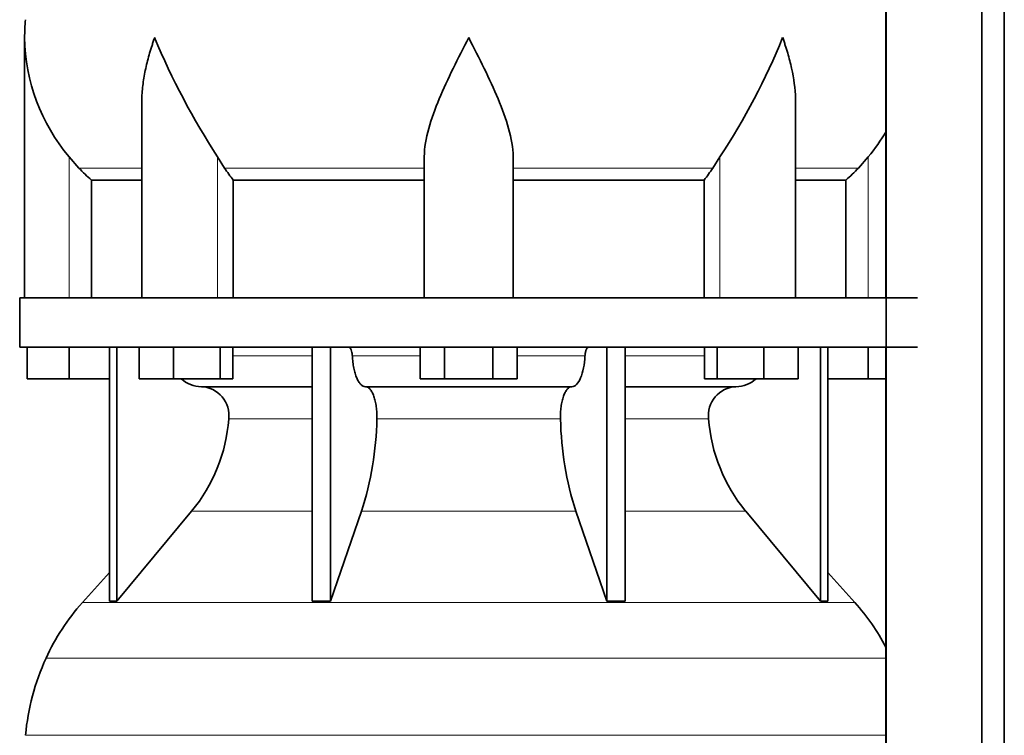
# Model space of a CAD drawing. Header units: millimetres. Extents: x 166 to 762, y -2568 to 1925.
# Tile 11 of 21: x 171 to 371, y -276 to -131. Entities that reach past the tile are written whole.
import ezdxf

# ---------------------------------------------------------------- set-up
doc = ezdxf.new("R2010")
doc.units = ezdxf.units.MM
doc.layers.add('LOW_134-12', color=7, linetype='Continuous')
doc.layers.add('VSI134_DIFFUSORE', color=7, linetype='Continuous')

# ---------------------------------------------------------------- blocks, each defined once
blk = doc.blocks.new('SE')
at = {"layer": 'LOW_134-12', "color": 7, "linetype": 'Continuous', "lineweight": 35}
for p, q in [((346.64, 1427.18), (346.64, -329.32)), ((366.02, -329.32), (366.02, 1427.18)), ((370.57, -329.32), (370.57, 1427.18)), ((346.57, -52.82), (346.57, -187.82)), ((346.57, -197.82), (346.57, -329.32))]:
    blk.add_line(p, q, dxfattribs=at)
at = {"layer": 'VSI134_DIFFUSORE', "color": 7, "linetype": 'Continuous', "lineweight": 35}
for p, q in [((172.01, -135.08), (172.01, -187.82)), ((195.73, -148.46), (195.73, -187.82)), ((328.28, -187.82), (328.28, -148.46)), ((183.02, -161.52), (181.01, -159.22)), ((212.52, -161.52), (211.09, -159.22)), ((253.01, -187.82), (253.01, -159.22)), ((271.01, -187.82), (271.01, -159.22)), ((312.92, -159.22), (311.5, -161.52)), ((343.01, -159.22), (340.99, -161.52)), ((185.53, -163.96), (195.73, -163.96)), ((185.53, -187.82), (185.53, -163.96)), ((214.3, -163.96), (253.01, -163.96)), ((214.3, -187.82), (214.3, -163.96)), ((271.01, -163.96), (309.72, -163.96)), ((309.72, -163.96), (309.72, -187.82)), ((328.28, -163.96), (338.48, -163.96)), ((338.48, -163.96), (338.48, -187.82)), ((353.01, -187.82), (171.01, -187.82)), ((171.01, -187.82), (171.01, -197.82)), ((171.01, -197.82), (353.01, -197.82)), ((172.51, -204.22), (172.51, -197.82)), ((172.51, -204.22), (172.51, -197.82)), ((181.01, -204.22), (181.01, -197.82)), ((189.18, -197.82), (189.18, -249.27)), ((190.71, -197.82), (190.71, -249.27)), ((195.25, -204.22), (195.25, -197.82)), ((202.19, -204.22), (202.19, -197.82)), ((211.67, -204.22), (211.67, -197.82)), ((214.21, -204.22), (214.21, -197.82)), ((230.31, -197.82), (230.31, -249.27)), ((234, -197.82), (234, -249.27)), ((252.19, -204.22), (252.19, -197.82)), ((257.1, -204.22), (257.1, -197.82)), ((266.91, -204.22), (266.91, -197.82)), ((271.82, -204.22), (271.82, -197.82)), ((290.01, -197.82), (290.01, -249.27)), ((293.7, -197.82), (293.7, -249.27)), ((309.8, -204.22), (309.8, -197.82)), ((312.34, -204.22), (312.34, -197.82)), ((321.82, -204.22), (321.82, -197.82)), ((328.76, -204.22), (328.76, -197.82)), ((333.3, -197.82), (333.3, -249.27)), ((334.83, -197.82), (334.83, -249.27)), ((343.01, -204.22), (343.01, -197.82)), ((181.01, -204.22), (172.51, -204.22)), ((189.18, -204.22), (181.01, -204.22)), ((202.19, -204.22), (195.25, -204.22)), ((211.67, -204.22), (202.19, -204.22)), ((214.21, -204.22), (211.67, -204.22)), ((257.1, -204.22), (252.19, -204.22)), ((266.91, -204.22), (257.1, -204.22)), ((271.82, -204.22), (266.91, -204.22)), ((312.34, -204.22), (309.8, -204.22)), ((321.82, -204.22), (312.34, -204.22)), ((328.76, -204.22), (321.82, -204.22)), ((343.01, -204.22), (334.83, -204.22)), ((346.57, -204.22), (343.01, -204.22)), ((207.83, -205.82), (230.31, -205.82)), ((241.1, -205.82), (282.91, -205.82)), ((293.7, -205.82), (316.18, -205.82)), ((190.71, -249.27), (205.86, -231.06)), ((234, -249.27), (240.28, -231.06)), ((283.73, -231.06), (290.01, -249.27)), ((318.15, -231.06), (333.3, -249.27)), ((189.18, -243.5), (183.71, -249.57)), ((340.3, -249.57), (334.83, -243.5)), ((189.18, -249.27), (190.71, -249.27)), ((230.31, -249.27), (234, -249.27)), ((290.01, -249.27), (293.7, -249.27)), ((333.3, -249.27), (334.83, -249.27))]:
    blk.add_line(p, q, dxfattribs=at)
at = {"layer": 'VSI134_DIFFUSORE', "color": 4, "linetype": 'Continuous', "lineweight": 9}
for p, q in [((181.01, -187.82), (181.01, -159.22)), ((211.09, -187.82), (211.09, -159.22)), ((312.92, -187.82), (312.92, -159.22)), ((343.01, -187.82), (343.01, -159.22)), ((183.02, -161.52), (195.73, -161.52)), ((212.52, -161.52), (253.01, -161.52)), ((271.01, -161.52), (311.5, -161.52)), ((328.28, -161.52), (340.99, -161.52)), ((214.21, -199.59), (230.31, -199.59)), ((238.43, -199.59), (252.19, -199.59)), ((271.82, -199.59), (285.58, -199.59)), ((293.7, -199.59), (309.8, -199.59)), ((230.31, -212.36), (213.38, -212.36)), ((280.62, -212.36), (243.39, -212.36)), ((310.63, -212.36), (293.7, -212.36)), ((205.86, -231.06), (230.31, -231.06)), ((240.28, -231.06), (283.73, -231.06)), ((293.7, -231.06), (318.15, -231.06)), ((183.71, -249.57), (340.3, -249.57)), ((346.57, -260.83), (176.34, -260.83)), ((172.18, -276.46), (346.57, -276.46))]:
    blk.add_line(p, q, dxfattribs=at)
at = {"layer": 'VSI134_DIFFUSORE', "color": 7, "linetype": 'Continuous', "lineweight": 35}
for centre, radius, start, end in [((210.51, -135.09), 38.5, 174.5826, 180.0352), ((210.7, -134.41), 38.7, 181.0159, 219.8906), ((336.7, -77.55), 149.83, 202.585, 213.0327), ((201.79, -85.19), 133.53, 326.3278, 338.0546), ((313.31, -134.41), 38.7, 320.1094, 329.446), ((245.66, -139.28), 39.91, 213.8601, 218.2043), ((278.38, -139.3), 39.88, 321.7938, 326.1418), ((208.06, -199.14), 6.68, 229.5852, 268.0094), ((315.95, -199.14), 6.68, 271.9979, 310.3729), ((207.55, -211.68), 5.87, 353.3223, 87.2173), ((316.44, -211.66), 5.85, 92.5772, 186.8833), ((180.07, -209.84), 33.4, 320.5472, 355.6594), ((178.44, -211.16), 64.97, 342.1602, 358.9354), ((347.08, -210.91), 66.48, 181.2569, 197.6475), ((344.04, -209.79), 33.51, 184.3996, 219.3938), ((216.41, -279.02), 44, 138, 155.5912), ((307.61, -279.02), 44, 27.6842, 42), ((220.96, -281.08), 49, 155.5912, 174.5826)]:
    blk.add_arc(centre, radius, start, end, dxfattribs=at)
for points, knots in [([(198.37, -135.09), (198.27, -135.35), (198.18, -135.61), (198, -136.14), (197.91, -136.4), (197.66, -137.18), (197.5, -137.7), (197.04, -139.26), (196.77, -140.29), (196.32, -142.37), (196.14, -143.41), (195.87, -145.46), (195.78, -146.48), (195.74, -147.82), (195.73, -148.14), (195.73, -148.47)], [0, 0, 0, 0, 0.03125, 0.03125, 0.0625, 0.0625, 0.125, 0.125, 0.25, 0.25, 0.375, 0.375, 0.5, 0.5, 0.5400162, 0.5400162, 0.5400162, 0.5400162]), ([(262.01, -135.09), (259.89, -139.24), (257.74, -143.45), (255.2, -149.52), (254.45, -151.53), (253.36, -155.49), (253.01, -157.39), (253.01, -159.22)], [0, 0, 0, 0, 0.5, 0.5, 0.75, 0.75, 1, 1, 1, 1]), ([(271.01, -159.22), (271.01, -157.39), (270.66, -155.49), (269.56, -151.54), (268.81, -149.53), (266.27, -143.45), (264.12, -139.24), (262.01, -135.09)], [0, 0, 0, 0, 0.25, 0.25, 0.5, 0.5, 1, 1, 1, 1]), ([(328.28, -148.47), (328.28, -148.13), (328.27, -147.79), (328.19, -145.4), (327.91, -143.36), (327.23, -140.28), (326.97, -139.25), (326.52, -137.7), (326.35, -137.18), (326.1, -136.4), (325.97, -136.01), (325.83, -135.61), (325.74, -135.35), (325.69, -135.22), (325.65, -135.09)], [0.4588627, 0.4588627, 0.4588627, 0.4588627, 0.5, 0.5, 0.75, 0.75, 0.875, 0.875, 0.9375, 0.9375, 0.96875, 0.984375, 0.984375, 1, 1, 1, 1]), ([(237.67, -197.82), (237.72, -197.82), (237.76, -197.83), (237.86, -197.87), (237.9, -197.9), (238.03, -198.03), (238.11, -198.16), (238.25, -198.49), (238.31, -198.68), (238.39, -199.11), (238.42, -199.35), (238.43, -199.59)], [0, 0, 0, 0, 0.125, 0.125, 0.25, 0.25, 0.5, 0.5, 0.75, 0.75, 1, 1, 1, 1]), ([(285.58, -199.59), (285.59, -199.35), (285.62, -199.12), (285.68, -198.79), (285.71, -198.69), (285.76, -198.5), (285.79, -198.41), (285.86, -198.24), (285.9, -198.17), (285.98, -198.05), (286.02, -197.99), (286.11, -197.9), (286.15, -197.87), (286.25, -197.83), (286.29, -197.82), (286.34, -197.82)], [0, 0, 0, 0, 0.25, 0.25, 0.375, 0.375, 0.5, 0.5, 0.625, 0.625, 0.75, 0.75, 0.875, 0.875, 1, 1, 1, 1]), ([(241.1, -205.82), (240.93, -205.82), (240.77, -205.78), (240.53, -205.66), (240.45, -205.61), (240.29, -205.5), (240.22, -205.43), (239.99, -205.21), (239.84, -205.02), (239.56, -204.57), (239.43, -204.32), (239.19, -203.76), (239.08, -203.44), (238.88, -202.77), (238.79, -202.41), (238.64, -201.66), (238.58, -201.26), (238.48, -200.44), (238.45, -200.02), (238.43, -199.59)], [0, 0, 0, 0, 0.125, 0.125, 0.1875, 0.1875, 0.25, 0.25, 0.375, 0.375, 0.5, 0.5, 0.625, 0.625, 0.75, 0.75, 0.875, 0.875, 1, 1, 1, 1]), ([(285.58, -199.59), (285.5, -201.3), (285.19, -202.9), (284.21, -205.17), (283.56, -205.82), (282.91, -205.82)], [0, 0, 0, 0, 0.5, 0.5, 1, 1, 1, 1]), ([(241.1, -205.82), (241.18, -205.82), (241.26, -205.83), (241.42, -205.87), (241.49, -205.9), (241.73, -206.03), (241.88, -206.16), (242.17, -206.5), (242.31, -206.7), (242.5, -207.06), (242.57, -207.19), (242.69, -207.47), (242.74, -207.62), (242.9, -208.08), (243, -208.41), (243.12, -208.95), (243.16, -209.13), (243.22, -209.51), (243.25, -209.7), (243.33, -210.29), (243.37, -210.7), (243.41, -211.53), (243.41, -211.95), (243.39, -212.36)], [0, 0, 0, 0, 0.0625, 0.0625, 0.125, 0.125, 0.25, 0.25, 0.375, 0.375, 0.4375, 0.4375, 0.5, 0.5, 0.625, 0.625, 0.6875, 0.6875, 0.75, 0.75, 0.875, 0.875, 1, 1, 1, 1]), ([(280.62, -212.36), (280.6, -211.95), (280.61, -211.53), (280.63, -210.91), (280.65, -210.71), (280.68, -210.3), (280.71, -210.1), (280.78, -209.51), (280.85, -209.13), (280.97, -208.59), (281.02, -208.42), (281.11, -208.08), (281.21, -207.76), (281.32, -207.47), (281.44, -207.2), (281.51, -207.06), (281.7, -206.7), (281.84, -206.49), (282.13, -206.16), (282.29, -206.03), (282.6, -205.86), (282.75, -205.82), (282.91, -205.82)], [0, 0, 0, 0, 0.125, 0.125, 0.1875, 0.1875, 0.25, 0.25, 0.375, 0.375, 0.4375, 0.4375, 0.5, 0.5625, 0.5625, 0.625, 0.625, 0.75, 0.75, 0.875, 0.875, 1, 1, 1, 1])]:
    blk.add_open_spline(points, degree=3, knots=knots, dxfattribs=at)
for points in [[(185.53, -163.96), (184.66, -163.18), (183.82, -162.36), (183.02, -161.52)], [(340.99, -161.52), (340.19, -162.36), (339.35, -163.18), (338.48, -163.96)]]:
    blk.add_open_spline(points, degree=3, dxfattribs=at)

msp = doc.modelspace()

# ---------------------------------------------------------------- block references
msp.add_blockref('SE', (0, 0))

doc.saveas('drawing.dxf')
